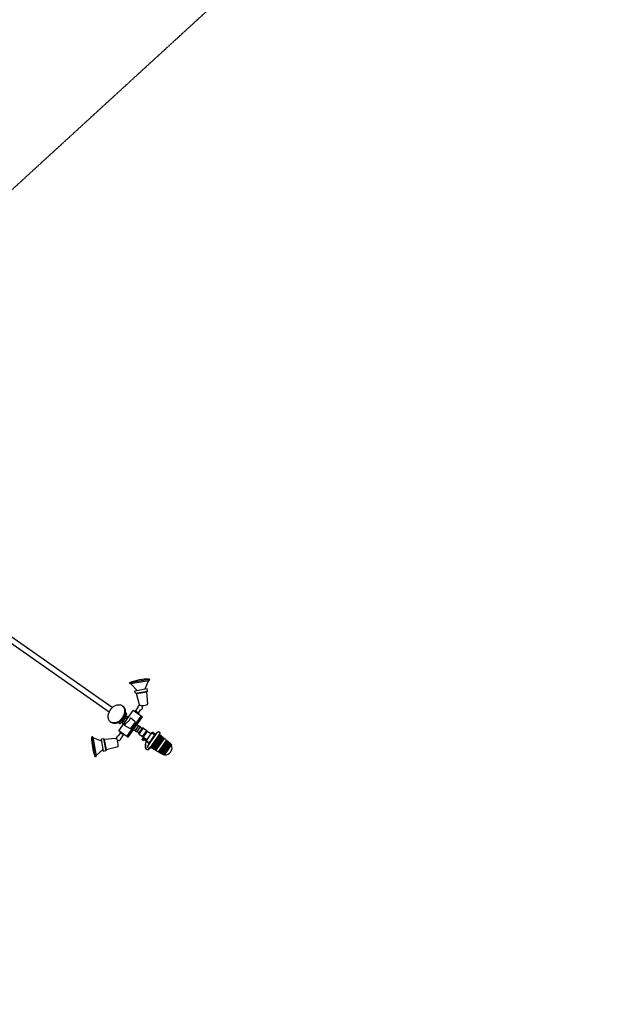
# Model space of a CAD drawing. Header units: metres. Extents: x -4024927 to 10167049, y -539908 to 13839353.
# Tile 182 of 211: x 1501157 to 1503665, y -167437 to -163229. Entities that reach past the tile are written whole.
import ezdxf

# ---------------------------------------------------------------- set-up
doc = ezdxf.new("R2010")
doc.units = ezdxf.units.M
doc.linetypes.add('CONTIUOUS', pattern=[0])
doc.linetypes.add('DASHED', pattern=[0.75, 0.5, -0.25])
for name, color, linetype in [('AWOS', 253, 'Continuous'), ('E_AGL_MH DUCT', 8, 'DASHED'), ('EL-AGLI-EQUP-PAPI-N-RefEdit0', 1, 'CONTIUOUS')]:
    doc.layers.add(name, color=color, linetype=linetype)

# ---------------------------------------------------------------- blocks, each defined once
blk = doc.blocks.new('25HS')
at = {"color": 1}
for p, q in [((-0.22, 0), (-0.22, 0.15)), ((-0.22, 0), (0.22, 0)), ((0.18, 0.19), (-0.18, 0.19)), ((-0.11, 0), (-0.11, 0.15)), ((0.11, 0), (0.11, 0.15)), ((0.22, 0), (0.22, 0.15))]:
    blk.add_line(p, q, dxfattribs=at)
for centre, start, end in [((-0.18, 0.15), 90, 180), ((-0.15, 0.15), 360, 90), ((-0.07, 0.15), 90, 180), ((0.07, 0.15), 0, 90), ((0.15, 0.15), 90, 180), ((0.18, 0.15), 0, 90)]:
    blk.add_arc(centre, 0.04, start, end, dxfattribs=at)

msp = doc.modelspace()

# ---------------------------------------------------------------- linework, layer by layer
at = {"layer": 'AWOS'}
for p, q in [((1501539.51, -166187.8), (1501012.98, -165819.12)), ((1501552.84, -166168.87), (1501026.26, -165800.15)), ((1501626.93, -166062.99), (1501627.33, -166065.25)), ((1501628.22, -166061.15), (1501709.9, -166046.74)), ((1501629.17, -166066.53), (1501630.25, -166066.34)), ((1501630.25, -166066.34), (1501710.85, -166052.13)), ((1501658.39, -166095.07), (1501632.25, -166067.01)), ((1501693.15, -166088.94), (1501708.15, -166053.59)), ((1501709.73, -166052.33), (1501710.33, -166052.22)), ((1501711.74, -166048.03), (1501712.14, -166050.29)), ((1501649.7, -166096.6), (1501701.84, -166087.41)), ((1501652.55, -166107.21), (1501649.7, -166096.6)), ((1501652.55, -166107.21), (1501702.8, -166098.35)), ((1501652.55, -166107.21), (1501655.83, -166108.96)), ((1501655.83, -166108.96), (1501700.32, -166101.12)), ((1501668.89, -166157.34), (1501655.83, -166108.96)), ((1501700.32, -166101.12), (1501702.8, -166098.35)), ((1501704.85, -166154.17), (1501700.32, -166101.12)), ((1501702.8, -166098.35), (1501701.84, -166087.41)), ((1501581.08, -166267.4), (1501641.81, -166180.67)), ((1501594.8, -166234.27), (1501615.37, -166204.89)), ((1501606.91, -166207.15), (1501608.33, -166188.4)), ((1501613.37, -166193.07), (1501608.25, -166189.48)), ((1501611.72, -166210.1), (1501608.74, -166208.01)), ((1501615.37, -166204.89), (1501621.73, -166209.34)), ((1501615.48, -166291.49), (1501676.21, -166204.76)), ((1501616.35, -166292.1), (1501677.08, -166205.36)), ((1501618.08, -166293.31), (1501678.82, -166206.58)), ((1501620.83, -166295.24), (1501681.56, -166208.5)), ((1501676.21, -166204.76), (1501641.81, -166180.67)), ((1501650.09, -166182.37), (1501648.17, -166185.12)), ((1501666.28, -166193.71), (1501650.09, -166182.37)), ((1501652.12, -166183.79), (1501661.59, -166170.26)), ((1501664.26, -166192.29), (1501673.73, -166178.77)), ((1501666.28, -166193.71), (1501664.36, -166196.46)), ((1501677.08, -166205.36), (1501681.56, -166208.5)), ((1501594.03, -166225.55), (1501576.89, -166233.3)), ((1501583.73, -166236.94), (1501577.88, -166232.85)), ((1501594.8, -166234.27), (1501601.16, -166238.72)), ((1501598.44, -166229.06), (1501595.56, -166227.05)), ((1501599.94, -166226.92), (1501606.3, -166231.38)), ((1501629.93, -166258.72), (1501605.15, -166245.35)), ((1501610.23, -166212.24), (1501616.59, -166216.69)), ((1501650.36, -166229.54), (1501630.61, -166211.97)), ((1501631.98, -166258.23), (1501650.61, -166231.64)), ((1501650.83, -166267.77), (1501666.02, -166246.09)), ((1501658.06, -166272.83), (1501673.24, -166251.15)), ((1501660.52, -166242.24), (1501673.24, -166251.15)), ((1501465.41, -166293.67), (1501467.66, -166293.27)), ((1501587.54, -166276.02), (1501578.07, -166289.55)), ((1501615.48, -166291.49), (1501581.08, -166267.4)), ((1501587.44, -166271.86), (1501585.51, -166274.6)), ((1501601.71, -166285.94), (1501585.51, -166274.6)), ((1501599.68, -166284.52), (1501590.21, -166298.05)), ((1501603.63, -166283.19), (1501601.71, -166285.94)), ((1501616.35, -166292.1), (1501620.83, -166295.24)), ((1501645.34, -166263.93), (1501658.06, -166272.83)), ((1501663.05, -166274.33), (1501659.15, -166271.28)), ((1501663.05, -166274.33), (1501667.05, -166276.83)), ((1501666.64, -166280.86), (1501667.96, -166281.79)), ((1501666.91, -166277.04), (1501680.22, -166258.03)), ((1501667.35, -166280.08), (1501668.57, -166280.93)), ((1501667.95, -166281.81), (1501685.05, -166257.39)), ((1501668.08, -166282.54), (1501682.1, -166292.36)), ((1501676.36, -166255.32), (1501672.16, -166252.7)), ((1501676.36, -166255.32), (1501680.08, -166258.23)), ((1501682.1, -166292.36), (1501683.57, -166290.26)), ((1501682.42, -166291.91), (1501698.34, -166303.91)), ((1501684.3, -166293.33), (1501682.42, -166291.91)), ((1501683.23, -166257.4), (1501684.44, -166258.25)), ((1501683.57, -166290.26), (1501698.35, -166269.16)), ((1501683.72, -166256.47), (1501685.05, -166257.39)), ((1501684.82, -166296.29), (1501703.27, -166269.95)), ((1501685.8, -166257.24), (1501699.82, -166267.06)), ((1501720.13, -166276.51), (1501697.22, -166309.24)), ((1501698.35, -166269.16), (1501699.82, -166267.06)), ((1501699.5, -166267.51), (1501716.23, -166278.37)), ((1501704.13, -166333.94), (1501746.44, -166273.51)), ((1501709.84, -166320.06), (1501735.33, -166283.66)), ((1501755.34, -166279.74), (1501713.02, -166340.17)), ((1501715.96, -166339.04), (1501754.16, -166284.49)), ((1501716.64, -166339.52), (1501754.84, -166284.96)), ((1501719.31, -166340.94), (1501758.19, -166285.41)), ((1501721.25, -166342.11), (1501759.96, -166286.83)), ((1501757.62, -166287.78), (1501721.34, -166339.59)), ((1501722.33, -166277.08), (1501732.71, -166283.82)), ((1501759.53, -166289.33), (1501723.45, -166340.86)), ((1501723.49, -166343.46), (1501761.99, -166288.48)), ((1501735.12, -166281.8), (1501725.4, -166275.49)), ((1501761.56, -166290.97), (1501725.69, -166342.21)), ((1501725.83, -166344.86), (1501764.11, -166290.2)), ((1501763.53, -166292.57), (1501727.86, -166343.51)), ((1501728.25, -166346.32), (1501766.31, -166291.98)), ((1501731, -166347.97), (1501768.8, -166293.99)), ((1501745.05, -166275.5), (1501735.33, -166283.66)), ((1501746.44, -166273.51), (1501750.06, -166270.48)), ((1501750.06, -166270.48), (1501756.95, -166275.3)), ((1501753.95, -166281.72), (1501753.34, -166283.39)), ((1501753.67, -166284.58), (1501753.94, -166284.8)), ((1501754.59, -166285.33), (1501755.45, -166286.03)), ((1501755.34, -166279.74), (1501756.95, -166275.3)), ((1501756.57, -166286.16), (1501758.19, -166285.41)), ((1501758.19, -166285.41), (1501757.62, -166287.78)), ((1501757.62, -166287.78), (1501759.96, -166286.83)), ((1501759.96, -166286.83), (1501759.53, -166289.33)), ((1501759.53, -166289.33), (1501761.99, -166288.48)), ((1501761.99, -166288.48), (1501761.56, -166290.97)), ((1501761.56, -166290.97), (1501764.11, -166290.2)), ((1501764.11, -166290.2), (1501763.53, -166292.57)), ((1501763.53, -166292.57), (1501766.31, -166291.98)), ((1501766.31, -166291.98), (1501765.63, -166294.27)), ((1501765.63, -166294.27), (1501768.8, -166293.99)), ((1501768.8, -166293.99), (1501767.94, -166296.14)), ((1501464.12, -166295.51), (1501478.52, -166377.19)), ((1501469.5, -166294.56), (1501469.7, -166295.64)), ((1501469.7, -166295.64), (1501483.91, -166376.24)), ((1501506.31, -166312.26), (1501471.01, -166297.29)), ((1501515.72, -166302.61), (1501504.78, -166303.57)), ((1501504.78, -166303.57), (1501513.98, -166355.71)), ((1501515.72, -166302.61), (1501524.58, -166352.87)), ((1501515.72, -166302.61), (1501518.49, -166305.1)), ((1501568.42, -166300.83), (1501518.49, -166305.1)), ((1501518.49, -166305.1), (1501526.34, -166349.59)), ((1501577.74, -166335.71), (1501526.34, -166349.59)), ((1501682.48, -166299.4), (1501681.87, -166300.27)), ((1501681.87, -166300.27), (1501689.6, -166305.67)), ((1501682.48, -166299.4), (1501692.91, -166306.71)), ((1501685.17, -166299.51), (1501682.82, -166302.87)), ((1501684.82, -166296.29), (1501684.65, -166296.55)), ((1501685.17, -166299.51), (1501697.51, -166308.81)), ((1501688.7, -166302.17), (1501686.44, -166305.4)), ((1501688.99, -166306.54), (1501690.2, -166304.81)), ((1501688.99, -166306.54), (1501691.7, -166308.44)), ((1501691.7, -166308.44), (1501692.91, -166306.71)), ((1501697.51, -166308.81), (1501709.1, -166317.54)), ((1501708.02, -166320.49), (1501698.77, -166313.52)), ((1501704.13, -166333.94), (1501702.52, -166338.38)), ((1501705.5, -166331.99), (1501709.84, -166320.06)), ((1501765.63, -166294.27), (1501730.18, -166344.9)), ((1501767.94, -166296.14), (1501732.73, -166346.43)), ((1501734.01, -166349.78), (1501771.53, -166296.2)), ((1501770.46, -166298.18), (1501735.5, -166348.1)), ((1501737.64, -166351.96), (1501774.82, -166298.87)), ((1501773.91, -166300.81), (1501739.16, -166350.45)), ((1501750.7, -166357.24), (1501784.24, -166309.34)), ((1501753.43, -166361.45), (1501789.13, -166310.46)), ((1501787.34, -166311.85), (1501754.12, -166359.29)), ((1501791.91, -166312.71), (1501756.49, -166363.29)), ((1501757.17, -166361.12), (1501790.11, -166314.09)), ((1501794.55, -166314.85), (1501759.41, -166365.04)), ((1501759.96, -166362.8), (1501792.63, -166316.13)), ((1501796.87, -166316.72), (1501761.96, -166366.57)), ((1501762.57, -166364.36), (1501795, -166318.05)), ((1501798.93, -166318.39), (1501764.24, -166367.94)), ((1501764.8, -166365.7), (1501797.02, -166319.69)), ((1501800.59, -166319.79), (1501766.11, -166369.02)), ((1501766.65, -166366.82), (1501798.7, -166321.04)), ((1501767.94, -166296.14), (1501771.53, -166296.2)), ((1501802.26, -166321.48), (1501768.28, -166370.02)), ((1501768.61, -166367.86), (1501800.35, -166322.53)), ((1501771.53, -166296.2), (1501770.46, -166298.18)), ((1501770.46, -166298.18), (1501774.82, -166298.87)), ((1501770.59, -166368.63), (1501801.75, -166324.13)), ((1501803.95, -166323.5), (1501770.75, -166370.91)), ((1501772.71, -166369.27), (1501803.08, -166325.9)), ((1501805.33, -166325.45), (1501773.06, -166371.54)), ((1501774.82, -166298.87), (1501773.91, -166300.81)), ((1501806.21, -166326.9), (1501774.72, -166371.87)), ((1501774.85, -166369.75), (1501804.26, -166327.75)), ((1501784.24, -166309.34), (1501785.51, -166307.52)), ((1501787.34, -166311.85), (1501785.51, -166307.52)), ((1501787.34, -166311.85), (1501789.13, -166310.46)), ((1501790.11, -166314.09), (1501789.13, -166310.46)), ((1501790.11, -166314.09), (1501791.91, -166312.71)), ((1501792.63, -166316.13), (1501791.91, -166312.71)), ((1501792.63, -166316.13), (1501794.55, -166314.85)), ((1501795, -166318.05), (1501794.55, -166314.85)), ((1501795, -166318.05), (1501796.87, -166316.72)), ((1501797.02, -166319.69), (1501796.87, -166316.72)), ((1501797.02, -166319.69), (1501798.93, -166318.39)), ((1501798.7, -166321.04), (1501798.93, -166318.39)), ((1501798.7, -166321.04), (1501800.59, -166319.79)), ((1501800.35, -166322.53), (1501800.59, -166319.79)), ((1501802.26, -166321.48), (1501800.35, -166322.53)), ((1501801.75, -166324.13), (1501802.26, -166321.48)), ((1501801.75, -166324.13), (1501803.95, -166323.5)), ((1501803.08, -166325.9), (1501803.95, -166323.5)), ((1501803.08, -166325.9), (1501805.33, -166325.45)), ((1501804.26, -166327.75), (1501805.33, -166325.45)), ((1501804.26, -166327.75), (1501806.21, -166326.9)), ((1501804.9, -166328.92), (1501806.21, -166326.9)), ((1501480.36, -166378.48), (1501482.62, -166378.08)), ((1501483.71, -166375.12), (1501483.82, -166375.72)), ((1501512.44, -166347.02), (1501484.35, -166373.2)), ((1501524.58, -166352.87), (1501513.98, -166355.71)), ((1501526.34, -166349.59), (1501524.58, -166352.87)), ((1501702.52, -166338.38), (1501709.41, -166343.2)), ((1501713.02, -166340.17), (1501709.41, -166343.2)), ((1501714.16, -166339.93), (1501710.87, -166342.87)), ((1501712.33, -166344.51), (1501710.87, -166342.87)), ((1501715.63, -166341.58), (1501712.33, -166344.51)), ((1501715.63, -166341.58), (1501714.16, -166339.93)), ((1501714.39, -166338.21), (1501715.76, -166337.07)), ((1501714.59, -166340.46), (1501715.9, -166339.12)), ((1501715.19, -166341.04), (1501716.49, -166339.7)), ((1501716.98, -166336.97), (1501717.29, -166337.16)), ((1501718, -166337.58), (1501718.95, -166338.16)), ((1501719.46, -166339.16), (1501719.31, -166340.94)), ((1501719.31, -166340.94), (1501721.34, -166339.59)), ((1501721.34, -166339.59), (1501721.25, -166342.11)), ((1501721.25, -166342.11), (1501723.45, -166340.86)), ((1501723.45, -166340.86), (1501723.49, -166343.46)), ((1501723.49, -166343.46), (1501725.69, -166342.21)), ((1501725.69, -166342.21), (1501725.83, -166344.86)), ((1501725.83, -166344.86), (1501727.86, -166343.51)), ((1501727.86, -166343.51), (1501728.25, -166346.32)), ((1501728.25, -166346.32), (1501730.18, -166344.9)), ((1501730.18, -166344.9), (1501731, -166347.97)), ((1501731, -166347.97), (1501732.73, -166346.43)), ((1501732.73, -166346.43), (1501734.01, -166349.78)), ((1501734.01, -166349.78), (1501735.5, -166348.1)), ((1501735.5, -166348.1), (1501737.64, -166351.96)), ((1501737.64, -166351.96), (1501739.16, -166350.45)), ((1501750.7, -166357.24), (1501749.43, -166359.04)), ((1501754.12, -166359.29), (1501749.43, -166359.04)), ((1501754.12, -166359.29), (1501753.43, -166361.45)), ((1501757.17, -166361.12), (1501753.43, -166361.45)), ((1501757.17, -166361.12), (1501756.49, -166363.29)), ((1501759.96, -166362.8), (1501756.49, -166363.29)), ((1501759.96, -166362.8), (1501759.41, -166365.04)), ((1501762.57, -166364.36), (1501759.41, -166365.04)), ((1501762.57, -166364.36), (1501761.96, -166366.57)), ((1501764.8, -166365.7), (1501761.96, -166366.57)), ((1501764.8, -166365.7), (1501764.24, -166367.94)), ((1501766.65, -166366.82), (1501764.24, -166367.94)), ((1501766.65, -166366.82), (1501766.11, -166369.02)), ((1501768.61, -166367.86), (1501766.11, -166369.02)), ((1501768.28, -166370.02), (1501768.61, -166367.86)), ((1501770.59, -166368.63), (1501768.28, -166370.02)), ((1501770.59, -166368.63), (1501770.75, -166370.91)), ((1501772.71, -166369.27), (1501770.75, -166370.91)), ((1501772.71, -166369.27), (1501773.06, -166371.54)), ((1501774.85, -166369.75), (1501773.06, -166371.54)), ((1501774.85, -166369.75), (1501774.72, -166371.87)), ((1501776.17, -166369.95), (1501774.72, -166371.87))]:
    msp.add_line(p, q, dxfattribs=at)
msp.add_lwpolyline([(1501545.5, -166230.42, -0.1328188), (1501538.15, -166221.63, -0.1067204), (1501535.07, -166207.79, -0.0830276), (1501537.42, -166193.15, -0.0716196), (1501545.16, -166177.83, -0.0716196), (1501556.9, -166165.32, -0.0830276), (1501569.86, -166158.1, -0.1067204), (1501583.92, -166156.26, -0.1328188), (1501594.7, -166160.16, -0.1328188), (1501602.04, -166168.96, -0.1067204), (1501605.13, -166182.8, -0.0830276), (1501602.78, -166197.44, -0.0716196), (1501595.04, -166212.76, -0.0716196), (1501583.29, -166225.27, -0.0830276), (1501570.34, -166232.48, -0.1067204), (1501556.28, -166234.32, -0.1328188)], format="xyb", close=True, dxfattribs=at)
for points in [[(1501594.7, -166160.16, -0.044398), (1501598.06, -166162.09, -0.1332562), (1501605.39, -166170.9, -0.1067563), (1501608.46, -166184.77, -0.0828275), (1501606.08, -166199.45, -0.0713517), (1501598.3, -166214.83, -0.0713517), (1501586.51, -166227.4, -0.0828275), (1501573.53, -166234.66, -0.1067563), (1501559.44, -166236.52, -0.1332562), (1501548.66, -166232.64, -0.1332562)], [(1501583.84, -166237.02, 0.0860823), (1501590.43, -166234.44, 0.1213002), (1501594, -166230.85, 0.1218664), (1501595.93, -166224.63, -0.1165936), (1501597.87, -166218.1, -0.1301281), (1501604.28, -166211.63, 0.1253132), (1501610.99, -166204.99, 0.0860991), (1501612.77, -166200.37, 0.0578404), (1501613.37, -166193.07)], [(1501606.91, -166207.15, -0.0413086), (1501606.43, -166210.17, -0.0713517)], [(1501608.25, -166189.5, -0.1218204), (1501612.27, -166194.55, -0.033244), (1501613.25, -166197.12, -0.0828275)], [(1501548.66, -166232.64, -0.0220806), (1501547.13, -166231.46, -0.1067563)], [(1501590.49, -166234.4, -0.0788147), (1501584.02, -166234.9, -0.1218204), (1501577.9, -166232.84, -0.1332562)], [(1501583.84, -166237.02, -0.0026198), (1501583.73, -166236.94, -0.1373819)], [(1501595.93, -166224.55, -0.0345179), (1501593.65, -166225.71, -0.1067563)], [(1501666.91, -166277.04), (1501666.31, -166277.9, 0.3782707), (1501666.64, -166280.86, -1.1326696)], [(1501667.35, -166280.08), (1501667.13, -166279.9, -0.2587598), (1501666.31, -166277.9, -0.4826565)], [(1501680.22, -166258.03), (1501680.83, -166257.17, -0.3782707), (1501683.72, -166256.47, 1.1326696)], [(1501683.23, -166257.4), (1501682.98, -166257.25, 0.2587598), (1501680.83, -166257.17, 0.4826565)], [(1501692.07, -166307.91), (1501694.83, -166309.84, -0.3325273), (1501696.17, -166313.91, 0.1450578), (1501695.12, -166342.93, 0.4527373), (1501708.18, -166347.35), (1501711.88, -166344)], [(1501692.54, -166307.23), (1501695.3, -166309.16, -0.3325273), (1501696.95, -166314.18, 0.1447529), (1501695.91, -166342.66, 0.4475352), (1501707.69, -166346.68), (1501711.32, -166343.38)]]:
    msp.add_lwpolyline(points, format="xyb", dxfattribs=at)
msp.add_lwpolyline([(1501605.15, -166245.35), (1501607.11, -166241.18), (1501610.1, -166237.31), (1501613.8, -166233.58), (1501617.85, -166229.86), (1501621.9, -166225.98), (1501625.61, -166221.81), (1501628.63, -166217.19), (1501630.61, -166211.97)], dxfattribs=at)
for centre, radius, start, end in [((1501628.5, -166062.71), 1.59, 100, 190), ((1501628.9, -166064.97), 1.59, 190, 280), ((1501713.53, -166306.18), 259.48, 90.77199, 109.23623), ((1501630.63, -166068.52), 2.21, 42.981, 100), ((1501710.09, -166054.41), 2.12, 100, 157.019), ((1501710.18, -166048.31), 1.59, 10, 100), ((1501710.58, -166050.57), 1.59, 280, 10), ((1501671.45, -166169.1), 9.93, 283.30245, 186.69755), ((1501666.76, -166157.91), 2.21, 292.73, 15.11189), ((1501681.6, -166162.46), 2.21, 95.06314, 213.20306), ((1501674.94, -166087.27), 73.28, 275.06314, 294.09404), ((1501677.08, -166205.36), 1.06, 145, 235), ((1501649.31, -166230.73), 1.59, 325, 48.35521), ((1501661.74, -166240.51), 2.12, 145, 235), ((1501465.68, -166295.24), 1.59, 100, 190), ((1501467.94, -166294.84), 1.59, 10, 100), ((1501580.35, -166299.21), 9.93, 103.30245, 6.69755), ((1501616.35, -166292.1), 1.06, 55, 145), ((1501630.68, -166257.32), 1.59, 241.64479, 325), ((1501644.13, -166265.66), 2.12, 55, 145), ((1501668.39, -166282.11), 0.529, 145, 235), ((1501682.97, -166295.09), 2.21, 327, 53), ((1501685.49, -166257.68), 0.529, 55, 145), ((1501717.43, -166276.52), 2.21, 237, 325), ((1501721.13, -166278.93), 2.21, 57, 145), ((1501723.29, -166278.73), 3.86, 57, 145), ((1501733.91, -166281.97), 2.21, 237, 310), ((1501736.32, -166279.95), 2.21, 237, 310), ((1501754.33, -166283.76), 1.06, 160, 231), ((1501754.5, -166284.72), 0.415, 325.00001, 144.99999), ((1501756.12, -166285.2), 1.06, 231, 295), ((1501723.55, -166291.87), 259.48, 180.76377, 199.22801), ((1501471.87, -166295.26), 2.21, 190, 247.019), ((1501568.23, -166298.63), 2.21, 274.88811, 357.27), ((1501577.58, -166311.02), 2.21, 76.79694, 194.93686), ((1501504.64, -166330.48), 73.28, 355.90596, 14.93686), ((1501686.5, -166297.75), 2.21, 147, 232.89012), ((1501695.07, -166309.73), 2.21, 353.36795, 53), ((1501701.1, -166310.43), 3.86, 173.36795, 233), ((1501697.02, -166305.68), 2.21, 325, 53), ((1501706.7, -166322.25), 2.21, 340, 53), ((1501707.77, -166319.3), 2.21, 340, 53), ((1501767.96, -166318.55), 18.71, 29.49151, 71.44046), ((1501779.85, -166341.96), 28.24, 262.50816, 27.49184), ((1501480.08, -166376.92), 1.59, 190, 280), ((1501482.34, -166376.52), 1.59, 280, 10), ((1501485.79, -166374.75), 2.12, 132.981, 190), ((1501716.44, -166337.88), 1.06, 59, 130), ((1501715.44, -166338.67), 0.644, 315.80814, 325), ((1501715.44, -166338.67), 1.47, 315.80814, 325), ((1501718.41, -166339.06), 1.06, 355, 59), ((1501753.79, -166338.78), 18.71, 218.55954, 260.50849)]:
    msp.add_arc(centre, radius, start, end, dxfattribs=at)
msp.add_solid([(1501681.87, -166300.27), (1501682.48, -166299.4), (1501689.6, -166305.67), (1501690.2, -166304.81)], dxfattribs=at)
at = {"layer": 'E_AGL_MH DUCT', "flags": 128}
msp.add_lwpolyline([(1550587.54, -118624.07), (1484460.87, -179226.53)], dxfattribs=at)
at = {"layer": 'EL-AGLI-EQUP-PAPI-N-RefEdit0'}
msp.add_arc((3071061.1, 6743365.78), 7095987.63, 260.537675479, 260.537675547, dxfattribs=at)

# ---------------------------------------------------------------- block references
at = {"layer": 'AWOS', "xscale": -17.64730744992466, "yscale": 17.64730744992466, "zscale": 17.64730744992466, "rotation": 144.9999999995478}
msp.add_blockref('25HS', (1501684.63, -166304.14), dxfattribs=at)

doc.saveas('drawing.dxf')
